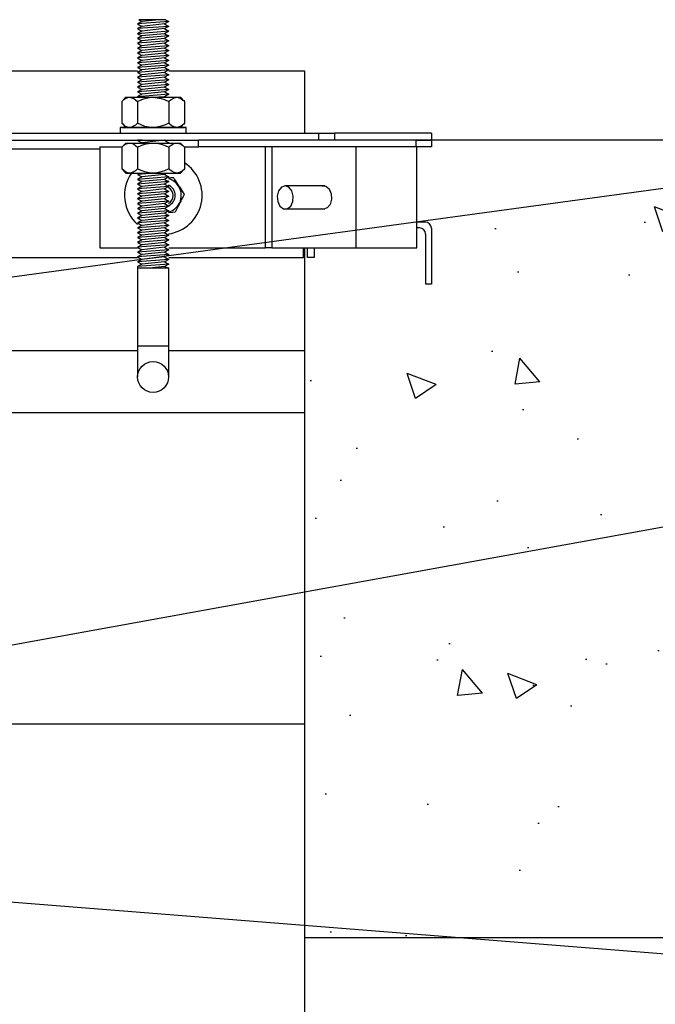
# Model space of a CAD drawing. Extents: x 1152 to 2559, y 156 to 782.
# Tile 12 of 111: x 1551 to 1561, y 288 to 304. Entities that reach past the tile are written whole.
import ezdxf

# ---------------------------------------------------------------- set-up
doc = ezdxf.new("R2010")
doc.units = 0
doc.header["$MEASUREMENT"] = 0
for name, color, linetype in [('1', 1, 'CONTINUOUS'), ('CONCRETE-HATCH', 2, 'CONTINUOUS'), ('CONCRETE-ISLAND', 6, 'CONTINUOUS'), ('TEXT', 3, 'CONTINUOUS')]:
    doc.layers.add(name, color=color, linetype=linetype)
doc.styles.add('SIMPLEX', font='simplex')
doc.dimstyles.new('DIM8', dxfattribs={"dimscale": 8, "dimtxt": 0.09375, "dimasz": 0.09375, "dimexe": 0.0625, "dimexo": 0.0625, "dimgap": 0.0625, "dimtad": 1, "dimdec": 4, "dimzin": 3, "dimdsep": 46, "dimlunit": 4, "dimtxsty": 'SIMPLEX', "dimcen": 0.0625, "dimclrd": 3, "dimclre": 3, "dimclrt": 3, "dimadec": 0, "dimazin": 0, "dimtfac": 1, "dimtdec": 4, "dimtofl": 0, "dimtmove": 0, "dimatfit": 3, "dimfxl": 1, "dimfrac": 2, "dimtolj": 1, "dimtzin": 3, "dimarcsym": 0})

msp = doc.modelspace()

# ---------------------------------------------------------------- hatches: boundary and pattern name
at = {"layer": 'CONCRETE-HATCH'}
h = msp.add_hatch(dxfattribs=at)
h.set_pattern_fill('AR-CONC', color=256, scale=0.6667, style=0)
h.set_pattern_definition([(130, (1311.216, 0.461), (-4.781974, -0.41837), [0.500025, -5.500275]), (185, (1311.216, 0.461), (0.925055, 5.014865), [0.40002, -4.40022]), (79.5486, (1310.8173, 0.426), (-3.85692, 4.596493), [0.424956, -4.674514]), (133.8158, (1311.216, 1.7944), (-7.1153, -1.103515), [0.75004, -8.25041]), (83.3644, (1310.623, 1.7024), (-6.2314, 6.49444), [0.63743, -7.01177]), (188.8158, (1311.216, 1.7944), (-6.23139, 6.49445), [0.60003, -6.60033]), (159, (1310.549, 1.461), (-3.97958, -2.68426), [0.500025, -5.500275]), (214, (1310.549, 1.461), (-1.622183, 4.834575), [0.40002, -4.40022]), (108.5486, (1310.2175, 1.2373), (-5.601764, 2.15031), [0.424956, -4.674514]), (142.5, (1311.2158, 0.461), (-0.08107, 2.219403), [0, -4.346884, 0, -4.46689, 0, -4.416887]), (172.5, (1311.2158, 0.461), (-1.753885, 2.629543), [0, -2.546794, 0, -4.246879, 0, -1.683418]), (212.5, (1312.7026, 0.461), (-3.558994, -0.150373), [0, -1.66675, 0, -5.20026, 0, -6.900345]), (222.5, (1313.3693, 0.461), (-3.888102, 0.6674), [0, -2.166775, 0, -3.453506, 0, -4.900245])])
edge = h.paths.add_edge_path()
edge.add_line((1557.73181, 302.24315), (1570.94995, 302.34433))
edge.add_line((1570.94995, 302.34433), (1570.94995, 299.92627))
edge.add_line((1570.94995, 299.92627), (1569.12925, 299.23953))
edge.add_line((1569.12925, 299.23953), (1570.27407, 299.23953))
edge.add_line((1570.27407, 299.23953), (1570.94995, 298.58018))
edge.add_line((1570.94995, 298.58018), (1570.94995, 289.5004))
edge.add_line((1570.94995, 289.5004), (1555.26477, 289.5004))
edge.add_line((1555.26477, 289.5004), (1555.33368, 298.34351))
edge.add_arc((1554.98899, 298.21974), 0.36624, -262.38732, 19.752242, ccw=False)
edge.add_line((1554.94047, 298.58275), (1556.16455, 298.58275))
edge.add_line((1556.16455, 298.58275), (1556.16455, 298.56925))
edge.add_line((1556.16455, 298.56925), (1556.16455, 298.48561))
edge.add_line((1556.16455, 298.48561), (1556.16455, 298.46942))
edge.add_line((1556.16455, 298.46942), (1556.16455, 298.45862))
edge.add_line((1556.16455, 298.45862), (1556.22932, 298.45862))
edge.add_line((1556.22932, 298.45862), (1556.2536, 298.45862))
edge.add_line((1556.2536, 298.45862), (1556.2536, 298.11592))
edge.add_line((1556.2536, 298.11592), (1556.33455, 298.11592))
edge.add_line((1556.33455, 298.11592), (1556.4128, 298.11592))
edge.add_line((1556.4128, 298.11592), (1556.4128, 298.45262))
edge.add_line((1556.4128, 298.45262), (1556.42899, 298.45862))
edge.add_line((1556.42899, 298.45862), (1556.48566, 298.45862))
edge.add_line((1556.48566, 298.45862), (1556.50185, 298.45862))
edge.add_line((1556.50185, 298.45862), (1556.50185, 298.46942))
edge.add_line((1556.50185, 298.46942), (1556.50185, 298.55576))
edge.add_line((1556.50185, 298.55576), (1556.50185, 298.58275))
edge.add_line((1556.50185, 298.58275), (1556.56122, 298.58275))
edge.add_line((1556.56122, 298.58275), (1556.64217, 298.58275))
edge.add_line((1556.64217, 298.58275), (1556.69074, 298.58275))
edge.add_line((1556.69074, 298.58275), (1556.70963, 298.58275))
edge.add_line((1556.70963, 298.58275), (1556.70963, 298.73925))
edge.add_line((1556.70963, 298.73925), (1556.7663, 298.73925))
edge.add_line((1556.7663, 298.73925), (1556.83375, 298.73925))
edge.add_line((1556.83375, 298.73925), (1556.83375, 298.45053))
edge.add_line((1556.83375, 298.45053), (1556.83375, 298.37497))
edge.add_line((1556.83375, 298.37497), (1556.83375, 298.34529))
edge.add_line((1556.83375, 298.34529), (1556.93899, 298.34529))
edge.add_line((1556.93899, 298.34529), (1556.93899, 298.37497))
edge.add_line((1556.93899, 298.37497), (1556.93899, 298.45053))
edge.add_line((1556.93899, 298.45053), (1556.93899, 298.75074))
edge.add_arc((1556.84524, 298.75074), 0.09375, 360, 450)
edge.add_line((1556.84524, 298.84449), (1556.81757, 298.84449))
edge.add_line((1556.81757, 298.84449), (1556.7663, 298.84449))
edge.add_line((1556.7663, 298.84449), (1556.68804, 298.84449))
edge.add_line((1556.68804, 298.84449), (1556.58281, 298.84449))
edge.add_line((1556.58281, 298.84449), (1556.52074, 298.84449))
edge.add_line((1556.52074, 298.84449), (1556.52074, 298.86338))
edge.add_line((1556.52074, 298.86338), (1556.45058, 298.86338))
edge.add_line((1556.45058, 298.86338), (1556.37503, 298.86338))
edge.add_line((1556.37503, 298.86338), (1556.29137, 298.86338))
edge.add_line((1556.29137, 298.86338), (1556.21582, 298.86338))
edge.add_line((1556.21582, 298.86338), (1556.16455, 298.86338))
edge.add_line((1556.16455, 298.86338), (1556.14566, 298.86338))
edge.add_line((1556.14566, 298.86338), (1556.14566, 298.84449))
edge.add_line((1556.14566, 298.84449), (1557.73181, 298.74331))
edge.add_line((1557.73181, 298.74331), (1557.73181, 302.24315))
edge = h.paths.add_edge_path(flags=17)
edge.add_line((1556.31026, 298.98619), (1556.31026, 298.96989))
edge.add_arc((1556.33455, 298.76354), 0.20778, 84.035352, 96.711877, ccw=False)
edge.add_line((1556.35614, 298.97019), (1556.35614, 298.98647))
edge.add_arc((1556.33455, 298.76354), 0.22397, 68.070412, 84.46793, ccw=False)
edge.add_arc((1556.33455, 298.76354), 0.22397, 47.302508, 68.070412, ccw=False)
edge.add_line((1556.48643, 298.92814), (1556.46947, 298.92814))
edge.add_line((1556.46947, 298.92814), (1556.4128, 298.92814))
edge.add_line((1556.4128, 298.92814), (1556.33455, 298.92814))
edge.add_line((1556.33455, 298.92814), (1556.25629, 298.92814))
edge.add_line((1556.25629, 298.92814), (1556.18267, 298.92814))
edge.add_arc((1556.33455, 298.76354), 0.22397, 111.929588, 132.697492, ccw=False)
edge.add_arc((1556.33455, 298.76354), 0.22397, 96.224687, 111.929588, ccw=False)

# ---------------------------------------------------------------- linework, layer by layer
at = {"layer": '1', "linetype": 'Continuous'}
for p, q in [((1552.67397, 304.25697), (1552.60674, 304.21664)), ((1553.10759, 304.25697), (1552.60674, 304.21664)), ((1552.60674, 304.21664), (1552.67397, 304.1763)), ((1552.62355, 304.28386), (1552.67397, 304.25697)), ((1553.05717, 304.28386), (1552.62355, 304.28386)), ((1552.94624, 304.28386), (1552.67397, 304.25697)), ((1553.04036, 304.21664), (1552.67397, 304.1763)), ((1553.10759, 304.25697), (1553.04036, 304.21664)), ((1553.04036, 304.21664), (1553.10759, 304.1763)), ((1553.05717, 304.28386), (1553.10759, 304.25697)), ((1552.67397, 304.1763), (1552.60674, 304.13932)), ((1553.10759, 304.1763), (1552.60674, 304.13932)), ((1552.60674, 304.13932), (1552.67397, 304.09899)), ((1553.10759, 304.09899), (1552.60674, 304.05865)), ((1552.67397, 304.09899), (1552.60674, 304.05865)), ((1552.60674, 304.05865), (1552.67397, 304.02167)), ((1553.10759, 304.02167), (1552.60674, 303.98134)), ((1552.67397, 304.02167), (1552.60674, 303.98134)), ((1553.04036, 304.13932), (1552.67397, 304.09899)), ((1553.04036, 304.05865), (1552.67397, 304.02167)), ((1553.10759, 304.1763), (1553.04036, 304.13932)), ((1553.04036, 304.13932), (1553.10759, 304.09899)), ((1553.10759, 304.09899), (1553.04036, 304.05865)), ((1553.04036, 304.05865), (1553.10759, 304.02167)), ((1553.10759, 304.02167), (1553.04036, 303.98134)), ((1552.60674, 303.98134), (1552.67397, 303.94436)), ((1552.67397, 303.94436), (1552.60674, 303.90402)), ((1553.10759, 303.94436), (1552.60674, 303.90402)), ((1552.60674, 303.90402), (1552.67397, 303.86369)), ((1552.67397, 303.86369), (1552.60674, 303.82671)), ((1553.10759, 303.86369), (1552.60674, 303.82671)), ((1553.04036, 303.98134), (1552.67397, 303.94436)), ((1553.04036, 303.90402), (1552.67397, 303.86369)), ((1553.04036, 303.98134), (1553.10759, 303.94436)), ((1553.10759, 303.94436), (1553.04036, 303.90402)), ((1553.04036, 303.90402), (1553.10759, 303.86369)), ((1553.10759, 303.86369), (1553.04036, 303.82671)), ((1552.60674, 303.82671), (1552.67397, 303.78638)), ((1553.10759, 303.78638), (1552.60674, 303.74604)), ((1552.67397, 303.78638), (1552.60674, 303.74604)), ((1552.60674, 303.74604), (1552.67397, 303.70906)), ((1553.10759, 303.70906), (1552.60674, 303.66873)), ((1552.67397, 303.70906), (1552.60674, 303.66873)), ((1553.04036, 303.82671), (1552.67397, 303.78638)), ((1553.04036, 303.74604), (1552.67397, 303.70906)), ((1553.04036, 303.82671), (1553.10759, 303.78638)), ((1553.10759, 303.78638), (1553.04036, 303.74604)), ((1553.04036, 303.74604), (1553.10759, 303.70906)), ((1553.10759, 303.70906), (1553.04036, 303.66873)), ((1552.60674, 303.66873), (1552.67397, 303.62839)), ((1552.67397, 303.62839), (1552.60674, 303.59141)), ((1553.10759, 303.62839), (1552.60674, 303.59141)), ((1552.60674, 303.59141), (1552.67397, 303.55108)), ((1552.67397, 303.55108), (1552.60674, 303.5141)), ((1553.10759, 303.55108), (1552.60674, 303.5141)), ((1553.04036, 303.66873), (1552.67397, 303.62839)), ((1553.04036, 303.59141), (1552.67397, 303.55108)), ((1553.04036, 303.66873), (1553.10759, 303.62839)), ((1553.10759, 303.62839), (1553.04036, 303.59141)), ((1553.04036, 303.59141), (1553.10759, 303.55108)), ((1553.10759, 303.55108), (1553.04036, 303.5141)), ((1552.60674, 303.45696), (1527.75819, 303.45696)), ((1552.60674, 303.5141), (1552.67397, 303.47376)), ((1553.10759, 303.47376), (1552.60674, 303.43343)), ((1552.67397, 303.47376), (1552.60674, 303.43343)), ((1552.60674, 303.43343), (1552.67397, 303.39645)), ((1553.10759, 303.39645), (1552.60674, 303.35612)), ((1552.67397, 303.39645), (1552.60674, 303.35612)), ((1553.04036, 303.5141), (1552.67397, 303.47376)), ((1553.04036, 303.43343), (1552.67397, 303.39645)), ((1553.04036, 303.5141), (1553.10759, 303.47376)), ((1553.10759, 303.47376), (1553.04036, 303.43343)), ((1553.04036, 303.43343), (1553.10759, 303.39645)), ((1553.10759, 303.39645), (1553.04036, 303.35612)), ((1555.29923, 303.45696), (1553.10759, 303.45696)), ((1555.29923, 302.45526), (1555.29923, 303.45696)), ((1552.60674, 303.35612), (1552.67397, 303.31578)), ((1552.67397, 303.31578), (1552.60674, 303.2788)), ((1553.10759, 303.31578), (1552.60674, 303.2788)), ((1552.60674, 303.2788), (1552.67397, 303.23847)), ((1552.67397, 303.23847), (1552.60674, 303.19813)), ((1553.10759, 303.23847), (1552.60674, 303.19813)), ((1553.04036, 303.35612), (1552.67397, 303.31578)), ((1553.04036, 303.2788), (1552.67397, 303.23847)), ((1553.04036, 303.35612), (1553.10759, 303.31578)), ((1553.10759, 303.31578), (1553.04036, 303.2788)), ((1553.04036, 303.2788), (1553.10759, 303.23847)), ((1553.10759, 303.23847), (1553.04036, 303.19813)), ((1552.60674, 303.19813), (1552.67397, 303.16115)), ((1553.10759, 303.16115), (1552.60674, 303.12082)), ((1552.67397, 303.16115), (1552.60674, 303.12082)), ((1552.60674, 303.12082), (1552.67397, 303.08384)), ((1553.10759, 303.08384), (1552.60674, 303.0435)), ((1552.67397, 303.08384), (1552.60674, 303.0435)), ((1553.04036, 303.19813), (1552.67397, 303.16115)), ((1553.04036, 303.12082), (1552.67397, 303.08384)), ((1553.04036, 303.19813), (1553.10759, 303.16115)), ((1553.10759, 303.16115), (1553.04036, 303.12082)), ((1553.04036, 303.12082), (1553.10759, 303.08384)), ((1553.10759, 303.08384), (1553.04036, 303.0435)), ((1552.4185, 303.03342), (1552.35127, 302.96619)), ((1552.35127, 302.96619), (1552.38489, 302.99645)), ((1552.35127, 302.96619), (1552.35127, 302.61661)), ((1552.38489, 302.99645), (1552.40169, 303.00989)), ((1552.40169, 303.00989), (1552.42186, 303.01997)), ((1552.4185, 303.03342), (1552.43195, 303.03342)), ((1552.42186, 303.01997), (1552.4622, 303.03342)), ((1552.43195, 303.03342), (1552.47564, 303.03342)), ((1552.4622, 303.03342), (1552.46892, 303.03342)), ((1552.46892, 303.03342), (1552.47564, 303.03342)), ((1552.47564, 303.03342), (1552.50926, 303.0267)), ((1552.47564, 303.03342), (1552.57312, 303.03342)), ((1552.50926, 303.0267), (1552.54287, 303.01325)), ((1552.54287, 303.01325), (1552.57312, 302.99308)), ((1552.57312, 303.03342), (1552.70758, 303.03342)), ((1552.57312, 302.99308), (1552.60338, 302.96619)), ((1552.60338, 302.96619), (1552.67397, 302.99645)), ((1552.60338, 302.96619), (1552.60338, 302.61661)), ((1552.60674, 303.0435), (1552.62355, 303.03342)), ((1552.67397, 302.99645), (1552.70758, 303.00989)), ((1552.70758, 303.03342), (1552.85548, 303.03342)), ((1552.70758, 303.00989), (1552.74456, 303.01997)), ((1552.74456, 303.01997), (1552.82523, 303.03342)), ((1552.82523, 303.03342), (1552.83868, 303.03342)), ((1552.83868, 303.03342), (1552.85548, 303.03342)), ((1552.85548, 303.03342), (1553.00675, 303.03342)), ((1552.85548, 303.03342), (1552.92271, 303.0267)), ((1552.92271, 303.0267), (1552.98658, 303.01325)), ((1553.04036, 303.0435), (1552.94624, 303.03342)), ((1552.98658, 303.01325), (1553.05044, 302.99308)), ((1553.00675, 303.03342), (1553.13784, 303.03342)), ((1553.04036, 303.0435), (1553.05717, 303.03342)), ((1553.05044, 302.99308), (1553.10759, 302.96619)), ((1553.10759, 302.96619), (1553.13112, 302.98636)), ((1553.10759, 302.96619), (1553.10759, 302.61661)), ((1553.13112, 302.98636), (1553.15465, 303.00317)), ((1553.13784, 303.03342), (1553.23532, 303.03342)), ((1553.15465, 303.00317), (1553.19499, 303.0267)), ((1553.19499, 303.0267), (1553.23532, 303.03342)), ((1553.23532, 303.03342), (1553.27902, 303.03342)), ((1553.23532, 303.03342), (1553.24204, 303.03342)), ((1553.24204, 303.03342), (1553.2723, 303.0267)), ((1553.2723, 303.0267), (1553.2891, 303.01997)), ((1553.27902, 303.03342), (1553.29583, 303.03342)), ((1553.2891, 303.01997), (1553.30255, 303.01325)), ((1553.36306, 302.96619), (1553.29583, 303.03342)), ((1553.30255, 303.01325), (1553.3328, 302.98972)), ((1553.3328, 302.98972), (1553.34961, 302.97964)), ((1553.34961, 302.97964), (1553.36306, 302.96619)), ((1553.36306, 302.96619), (1553.36306, 302.61661)), ((1552.35127, 302.61661), (1552.4185, 302.54938)), ((1552.38152, 302.58971), (1552.35127, 302.61661)), ((1552.60338, 302.61661), (1552.56976, 302.58635)), ((1552.66388, 302.58971), (1552.60338, 302.61661)), ((1553.10759, 302.61661), (1553.04036, 302.58635)), ((1553.13112, 302.59644), (1553.10759, 302.61661)), ((1553.15465, 302.57627), (1553.13112, 302.59644)), ((1553.29583, 302.54938), (1553.36306, 302.61661)), ((1553.34961, 302.60316), (1553.3328, 302.58971)), ((1553.36306, 302.61661), (1553.34961, 302.60316)), ((1540.1831, 302.45526), (1555.52444, 302.45526)), ((1552.32438, 302.54938), (1552.32438, 302.45526)), ((1552.34455, 302.54938), (1552.32438, 302.54938)), ((1552.40842, 302.54938), (1552.34455, 302.54938)), ((1552.35127, 302.54938), (1552.60338, 302.54938)), ((1552.35127, 302.54938), (1552.60338, 302.54938)), ((1552.60338, 302.54938), (1552.35127, 302.54938)), ((1552.60338, 302.54938), (1552.35127, 302.54938)), ((1552.41178, 302.56618), (1552.38152, 302.58971)), ((1552.50926, 302.54938), (1552.40842, 302.54938)), ((1552.44539, 302.55274), (1552.41178, 302.56618)), ((1552.47564, 302.54938), (1552.44539, 302.55274)), ((1552.48573, 302.54938), (1552.47564, 302.54938)), ((1552.49245, 302.54938), (1552.48573, 302.54938)), ((1552.53279, 302.56282), (1552.49245, 302.54938)), ((1552.63363, 302.54938), (1552.50926, 302.54938)), ((1552.5496, 302.57291), (1552.53279, 302.56282)), ((1552.56976, 302.58635), (1552.5496, 302.57291)), ((1552.60338, 302.54938), (1553.10759, 302.54938)), ((1553.10759, 302.54938), (1552.60338, 302.54938)), ((1553.10759, 302.54938), (1552.60338, 302.54938)), ((1552.60338, 302.54938), (1553.10759, 302.54938)), ((1552.78153, 302.54938), (1552.63363, 302.54938)), ((1552.72439, 302.56618), (1552.66388, 302.58971)), ((1552.79162, 302.55274), (1552.72439, 302.56618)), ((1552.9328, 302.54938), (1552.78153, 302.54938)), ((1552.85548, 302.54938), (1552.79162, 302.55274)), ((1552.87229, 302.54938), (1552.85548, 302.54938)), ((1552.8891, 302.54938), (1552.87229, 302.54938)), ((1552.96641, 302.56282), (1552.8891, 302.54938)), ((1553.07734, 302.54938), (1552.9328, 302.54938)), ((1553.00338, 302.57291), (1552.96641, 302.56282)), ((1553.04036, 302.58635), (1553.00338, 302.57291)), ((1553.20507, 302.54938), (1553.07734, 302.54938)), ((1553.10759, 302.54938), (1553.36306, 302.54938)), ((1553.10759, 302.54938), (1553.36306, 302.54938)), ((1553.36306, 302.54938), (1553.10759, 302.54938)), ((1553.36306, 302.54938), (1553.10759, 302.54938)), ((1553.19499, 302.5561), (1553.15465, 302.57627)), ((1553.23532, 302.54938), (1553.19499, 302.5561)), ((1553.30255, 302.54938), (1553.20507, 302.54938)), ((1553.24204, 302.54938), (1553.23532, 302.54938)), ((1553.27566, 302.5561), (1553.24204, 302.54938)), ((1553.2891, 302.56282), (1553.27566, 302.5561)), ((1553.30591, 302.56955), (1553.2891, 302.56282)), ((1553.36642, 302.54938), (1553.30255, 302.54938)), ((1553.3328, 302.58971), (1553.30591, 302.56955)), ((1553.38659, 302.54938), (1553.36642, 302.54938)), ((1553.38659, 302.45526), (1553.38659, 302.54938)), ((1555.52444, 302.45526), (1555.65217, 302.45526)), ((1555.52444, 302.34433), (1555.52444, 302.45526)), ((1555.58831, 302.45526), (1555.59503, 302.45526)), ((1555.65217, 302.45526), (1555.74293, 302.45526)), ((1555.74293, 302.45526), (1555.77655, 302.45526)), ((1557.3396, 302.45526), (1555.77655, 302.45526)), ((1555.77655, 302.45526), (1555.77655, 302.34433)), ((1557.3396, 302.45526), (1557.3396, 302.42164)), ((1540.1831, 302.34433), (1553.58827, 302.34433)), ((1552.4185, 302.29727), (1552.35127, 302.23004)), ((1552.40169, 302.27374), (1552.42186, 302.28383)), ((1552.4185, 302.29727), (1552.43195, 302.29727)), ((1552.42186, 302.28383), (1552.4622, 302.29727)), ((1552.43195, 302.29727), (1552.47564, 302.29727)), ((1552.4622, 302.29727), (1552.46892, 302.29727)), ((1552.46892, 302.29727), (1552.47564, 302.29727)), ((1552.47564, 302.29727), (1552.57312, 302.29727)), ((1552.47564, 302.29727), (1552.50926, 302.29391)), ((1552.50926, 302.29391), (1552.54287, 302.2771)), ((1552.54287, 302.2771), (1552.57312, 302.25694)), ((1552.57312, 302.29727), (1552.70758, 302.29727)), ((1552.61682, 302.34433), (1552.60674, 302.34097)), ((1552.67733, 302.34433), (1552.60674, 302.34097)), ((1552.60674, 302.34097), (1552.67397, 302.30063)), ((1552.67397, 302.30063), (1552.67061, 302.29727)), ((1553.04036, 302.34097), (1552.67397, 302.30063)), ((1552.70758, 302.29727), (1552.85548, 302.29727)), ((1552.70758, 302.27374), (1552.74456, 302.28383)), ((1552.74456, 302.28383), (1552.82523, 302.29727)), ((1552.82523, 302.29727), (1552.83868, 302.29727)), ((1552.83868, 302.29727), (1552.85548, 302.29727)), ((1552.85548, 302.29727), (1553.00675, 302.29727)), ((1552.85548, 302.29727), (1552.92271, 302.29391)), ((1552.92271, 302.29391), (1552.98658, 302.2771)), ((1552.98658, 302.2771), (1553.05044, 302.25694)), ((1553.00675, 302.29727), (1553.13784, 302.29727)), ((1553.04708, 302.34433), (1553.04036, 302.34097)), ((1553.04036, 302.34097), (1553.10759, 302.30063)), ((1553.10759, 302.30063), (1553.07734, 302.29727)), ((1553.10759, 302.30063), (1553.10423, 302.29727)), ((1553.13784, 302.29727), (1553.23532, 302.29727)), ((1553.15465, 302.27038), (1553.19499, 302.29055)), ((1553.19499, 302.29055), (1553.23532, 302.29727)), ((1553.23532, 302.29727), (1553.27902, 302.29727)), ((1553.23532, 302.29727), (1553.24204, 302.29727)), ((1553.24204, 302.29727), (1553.2723, 302.29055)), ((1553.2723, 302.29055), (1553.2891, 302.28719)), ((1553.27902, 302.29727), (1553.29583, 302.29727)), ((1553.2891, 302.28719), (1553.30255, 302.2771)), ((1553.36306, 302.23004), (1553.29583, 302.29727)), ((1553.30255, 302.2771), (1553.3328, 302.25694)), ((1553.58827, 302.23677), (1553.58827, 302.34433)), ((1557.09086, 302.34433), (1553.58827, 302.34433)), ((1557.09086, 302.34433), (1557.21523, 302.34433)), ((1557.09086, 302.23677), (1557.09086, 302.34433)), ((1557.21523, 302.34433), (1557.30599, 302.34433)), ((1557.30599, 302.34433), (1557.3396, 302.34433)), ((1557.3396, 302.42164), (1557.3396, 302.34433)), ((1557.3396, 302.34433), (1557.3396, 302.23677)), ((1540.1831, 302.20315), (1551.99832, 302.20315)), ((1551.99832, 302.23677), (1552.35463, 302.23677)), ((1551.99832, 302.23677), (1551.99832, 300.60985)), ((1552.35127, 302.23004), (1552.38489, 302.2603)), ((1552.35127, 302.23004), (1552.35127, 301.88046)), ((1552.38489, 302.2603), (1552.40169, 302.27374)), ((1552.57312, 302.25694), (1552.60338, 302.23004)), ((1552.60338, 302.23004), (1552.67397, 302.2603)), ((1552.60338, 302.23004), (1552.60338, 301.88046)), ((1552.67397, 302.2603), (1552.70758, 302.27374)), ((1553.05044, 302.25694), (1553.10759, 302.23004)), ((1553.10759, 302.23004), (1553.13112, 302.25021)), ((1553.10759, 302.23004), (1553.10759, 301.88046)), ((1553.13112, 302.25021), (1553.15465, 302.27038)), ((1553.3328, 302.25694), (1553.34961, 302.24349)), ((1553.34961, 302.24349), (1553.36306, 302.23004)), ((1553.35633, 302.23677), (1553.58827, 302.23677)), ((1553.36306, 302.23004), (1553.36306, 301.88046)), ((1557.09086, 302.23677), (1553.58827, 302.23677)), ((1554.66728, 300.60985), (1554.66728, 302.23677)), ((1554.76812, 302.23677), (1554.76812, 300.60985)), ((1556.11941, 302.23677), (1556.11941, 300.60985)), ((1557.21523, 302.23677), (1557.09086, 302.23677)), ((1557.1043, 300.60985), (1557.1043, 302.23677)), ((1557.30599, 302.23677), (1557.21523, 302.23677)), ((1557.3396, 302.23677), (1557.30599, 302.23677)), ((1552.35127, 301.88046), (1552.4185, 301.81323)), ((1552.38152, 301.85357), (1552.35127, 301.88046)), ((1552.41178, 301.8334), (1552.38152, 301.85357)), ((1552.44539, 301.81659), (1552.41178, 301.8334)), ((1552.4185, 301.81323), (1552.43195, 301.81323)), ((1552.43195, 301.81323), (1552.47564, 301.81323)), ((1552.47564, 301.81323), (1552.44539, 301.81659)), ((1552.48573, 301.81323), (1552.47564, 301.81323)), ((1552.47564, 301.81323), (1552.57312, 301.81323)), ((1552.49245, 301.81323), (1552.48573, 301.81323)), ((1552.53279, 301.82668), (1552.49245, 301.81323)), ((1552.5496, 301.83676), (1552.53279, 301.82668)), ((1552.56976, 301.85021), (1552.5496, 301.83676)), ((1552.60338, 301.88046), (1552.56976, 301.85021)), ((1552.57312, 301.81323), (1552.70758, 301.81323)), ((1552.66388, 301.85357), (1552.60338, 301.88046)), ((1552.87901, 301.81323), (1552.60674, 301.79306)), ((1552.64371, 301.81323), (1552.60674, 301.79306)), ((1552.72439, 301.8334), (1552.66388, 301.85357)), ((1552.70758, 301.81323), (1552.85548, 301.81323)), ((1552.79162, 301.81659), (1552.72439, 301.8334)), ((1552.85548, 301.81323), (1552.79162, 301.81659)), ((1552.87229, 301.81323), (1552.85548, 301.81323)), ((1552.85548, 301.81323), (1553.00675, 301.81323)), ((1552.8891, 301.81323), (1552.87229, 301.81323)), ((1552.96641, 301.82668), (1552.8891, 301.81323)), ((1553.00338, 301.83676), (1552.96641, 301.82668)), ((1553.04036, 301.85021), (1553.00338, 301.83676)), ((1553.00675, 301.81323), (1553.13784, 301.81323)), ((1553.10759, 301.88046), (1553.04036, 301.85021)), ((1553.07397, 301.81323), (1553.04036, 301.79306)), ((1553.13112, 301.86029), (1553.10759, 301.88046)), ((1553.15465, 301.84348), (1553.13112, 301.86029)), ((1553.13784, 301.81323), (1553.23532, 301.81323)), ((1553.19499, 301.81995), (1553.15465, 301.84348)), ((1553.23532, 301.81323), (1553.19499, 301.81995)), ((1553.24204, 301.81323), (1553.23532, 301.81323)), ((1553.23532, 301.81323), (1553.27902, 301.81323)), ((1553.27566, 301.81995), (1553.24204, 301.81323)), ((1553.2891, 301.82668), (1553.27566, 301.81995)), ((1553.27902, 301.81323), (1553.29583, 301.81323)), ((1553.30591, 301.8334), (1553.2891, 301.82668)), ((1553.29583, 301.81323), (1553.36306, 301.88046)), ((1553.3328, 301.85693), (1553.30591, 301.8334)), ((1553.34961, 301.86701), (1553.3328, 301.85693)), ((1553.36306, 301.88046), (1553.34961, 301.86701)), ((1552.60674, 301.79306), (1552.67397, 301.75272)), ((1552.67397, 301.75272), (1552.60674, 301.71239)), ((1553.10759, 301.75272), (1552.60674, 301.71239)), ((1552.60674, 301.71239), (1552.67397, 301.67541)), ((1552.67397, 301.67541), (1552.60674, 301.63508)), ((1553.10759, 301.67541), (1552.60674, 301.63508)), ((1553.04036, 301.79306), (1552.67397, 301.75272)), ((1553.04036, 301.71239), (1552.67397, 301.67541)), ((1553.04036, 301.79306), (1553.10759, 301.75272)), ((1553.10759, 301.75272), (1553.04036, 301.71239)), ((1553.04036, 301.71239), (1553.10759, 301.67541)), ((1553.10759, 301.67541), (1553.04036, 301.63508)), ((1553.10759, 301.73928), (1553.1412, 301.74264)), ((1553.1412, 301.74264), (1553.17818, 301.74264)), ((1553.17818, 301.74264), (1553.18826, 301.72919)), ((1553.18826, 301.72919), (1553.19835, 301.71239)), ((1553.19835, 301.71239), (1553.23196, 301.66197)), ((1553.23196, 301.66197), (1553.26557, 301.60818)), ((1552.60674, 301.63508), (1552.67397, 301.5981)), ((1553.10759, 301.5981), (1552.60674, 301.55776)), ((1552.67397, 301.5981), (1552.60674, 301.55776)), ((1552.60674, 301.55776), (1552.67397, 301.51743)), ((1553.10759, 301.51743), (1552.60674, 301.48045)), ((1552.67397, 301.51743), (1552.60674, 301.48045)), ((1553.04036, 301.63508), (1552.67397, 301.5981)), ((1553.04036, 301.55776), (1552.67397, 301.51743)), ((1553.04036, 301.63508), (1553.10759, 301.5981)), ((1553.10759, 301.5981), (1553.04036, 301.55776)), ((1553.04036, 301.55776), (1553.10759, 301.51743)), ((1553.10759, 301.51743), (1553.04036, 301.48045)), ((1553.26557, 301.60818), (1553.27902, 301.59138)), ((1553.27902, 301.59138), (1553.2891, 301.57457)), ((1553.2891, 301.57457), (1553.32272, 301.52079)), ((1553.32272, 301.52079), (1553.35633, 301.47037)), ((1554.87569, 301.52751), (1554.85216, 301.44348)), ((1554.92275, 301.58802), (1554.87569, 301.52751)), ((1554.98325, 301.60818), (1554.92275, 301.58802)), ((1555.61856, 301.60818), (1554.98325, 301.60818)), ((1555.04376, 301.58802), (1554.98325, 301.60818)), ((1555.09082, 301.52751), (1555.04376, 301.58802)), ((1555.11099, 301.44348), (1555.09082, 301.52751)), ((1555.57486, 301.60818), (1555.63873, 301.60146)), ((1555.63873, 301.60146), (1555.68915, 301.55776)), ((1555.68915, 301.55776), (1555.72276, 301.48045)), ((1552.60674, 301.48045), (1552.67397, 301.44011)), ((1552.67397, 301.44011), (1552.60674, 301.39978)), ((1553.10759, 301.44011), (1552.60674, 301.39978)), ((1552.60674, 301.39978), (1552.67397, 301.3628)), ((1552.67397, 301.3628), (1552.60674, 301.32246)), ((1553.10759, 301.3628), (1552.60674, 301.32246)), ((1553.04036, 301.48045), (1552.67397, 301.44011)), ((1553.04036, 301.39978), (1552.67397, 301.3628)), ((1553.04036, 301.48045), (1553.10759, 301.44011)), ((1553.10759, 301.44011), (1553.04036, 301.39978)), ((1553.04036, 301.39978), (1553.10759, 301.3628)), ((1553.10759, 301.3628), (1553.04036, 301.32246)), ((1553.28238, 301.32583), (1553.27902, 301.31574)), ((1553.29247, 301.34599), (1553.28238, 301.32583)), ((1553.30255, 301.3628), (1553.29247, 301.34599)), ((1553.30927, 301.38297), (1553.30255, 301.3628)), ((1553.33953, 301.43675), (1553.30927, 301.38297)), ((1553.35633, 301.47037), (1553.33953, 301.43675)), ((1554.85216, 301.44348), (1554.86224, 301.35608)), ((1554.86224, 301.35608), (1554.89586, 301.28213)), ((1555.07065, 301.28213), (1555.10426, 301.35608)), ((1555.10426, 301.35608), (1555.11099, 301.44348)), ((1555.72949, 301.39305), (1555.70596, 301.30902)), ((1555.72276, 301.48045), (1555.72949, 301.39305)), ((1552.60674, 301.32246), (1552.67397, 301.28213)), ((1553.10759, 301.28213), (1552.60674, 301.24515)), ((1552.67397, 301.28213), (1552.60674, 301.24515)), ((1552.60674, 301.24515), (1552.67397, 301.20482)), ((1553.10759, 301.20482), (1552.60674, 301.16784)), ((1552.67397, 301.20482), (1552.60674, 301.16784)), ((1552.60674, 301.16784), (1552.67397, 301.1275)), ((1553.04036, 301.32246), (1552.67397, 301.28213)), ((1553.04036, 301.24515), (1552.67397, 301.20482)), ((1553.04036, 301.16784), (1552.67397, 301.1275)), ((1553.04036, 301.32246), (1553.10759, 301.28213)), ((1553.10759, 301.28213), (1553.04036, 301.24515)), ((1553.04036, 301.24515), (1553.10759, 301.20482)), ((1553.10759, 301.20482), (1553.04036, 301.16784)), ((1553.04036, 301.16784), (1553.10759, 301.1275)), ((1553.17146, 301.17792), (1553.10759, 301.17456)), ((1553.20843, 301.18129), (1553.17146, 301.17792)), ((1553.24204, 301.24851), (1553.20843, 301.18129)), ((1553.25885, 301.28213), (1553.24204, 301.24851)), ((1553.27902, 301.31574), (1553.25885, 301.28213)), ((1554.89586, 301.28213), (1554.953, 301.23843)), ((1554.953, 301.23843), (1555.01351, 301.23843)), ((1554.98325, 301.23507), (1555.61856, 301.23507)), ((1555.01351, 301.23843), (1555.07065, 301.28213)), ((1555.58831, 301.23171), (1555.57486, 301.23507)), ((1555.59839, 301.23171), (1555.58831, 301.23171)), ((1555.6589, 301.25187), (1555.59839, 301.23171)), ((1555.70596, 301.30902), (1555.6589, 301.25187)), ((1552.67397, 301.1275), (1552.60674, 301.08717)), ((1553.10759, 301.1275), (1552.60674, 301.08717)), ((1552.60674, 301.08717), (1552.67397, 301.05019)), ((1552.67397, 301.05019), (1552.60674, 301.00985)), ((1553.10759, 301.05019), (1552.60674, 301.00985)), ((1552.60674, 301.00985), (1552.67397, 300.96952)), ((1553.04036, 301.08717), (1552.67397, 301.05019)), ((1553.04036, 301.00985), (1552.67397, 300.96952)), ((1553.10759, 301.1275), (1553.04036, 301.08717)), ((1553.04036, 301.08717), (1553.10759, 301.05019)), ((1553.10759, 301.05019), (1553.04036, 301.00985)), ((1553.04036, 301.00985), (1553.10759, 300.96952)), ((1557.1043, 301.02666), (1557.23876, 301.02666)), ((1553.10759, 300.96952), (1552.60674, 300.93254)), ((1552.67397, 300.96952), (1552.60674, 300.93254)), ((1552.60674, 300.93254), (1552.67397, 300.8922)), ((1553.10759, 300.8922), (1552.60674, 300.85187)), ((1552.67397, 300.8922), (1552.60674, 300.85187)), ((1552.60674, 300.85187), (1552.67397, 300.81489)), ((1553.04036, 300.93254), (1552.67397, 300.8922)), ((1553.04036, 300.85187), (1552.67397, 300.81489)), ((1553.10759, 300.96952), (1553.04036, 300.93254)), ((1553.04036, 300.93254), (1553.10759, 300.8922)), ((1553.10759, 300.8922), (1553.04036, 300.85187)), ((1553.04036, 300.85187), (1553.10759, 300.81489)), ((1557.14464, 300.93254), (1557.1043, 300.93254)), ((1557.3396, 300.92582), (1557.3396, 300.02496)), ((1552.67397, 300.81489), (1552.60674, 300.77456)), ((1553.10759, 300.81489), (1552.60674, 300.77456)), ((1552.60674, 300.77456), (1552.67397, 300.73758)), ((1552.67397, 300.73758), (1552.60674, 300.69724)), ((1553.10759, 300.73758), (1552.60674, 300.69724)), ((1552.60674, 300.69724), (1552.67397, 300.65691)), ((1553.04036, 300.77456), (1552.67397, 300.73758)), ((1553.04036, 300.69724), (1552.67397, 300.65691)), ((1553.10759, 300.81489), (1553.04036, 300.77456)), ((1553.04036, 300.77456), (1553.10759, 300.73758)), ((1553.10759, 300.73758), (1553.04036, 300.69724)), ((1553.04036, 300.69724), (1553.10759, 300.65691)), ((1557.24548, 300.02496), (1557.24548, 300.8317)), ((1551.99832, 300.60985), (1552.60674, 300.60985)), ((1553.10759, 300.65691), (1552.60674, 300.61993)), ((1552.67397, 300.65691), (1552.60674, 300.61993)), ((1552.60674, 300.61993), (1552.67397, 300.57959)), ((1553.10759, 300.57959), (1552.60674, 300.53926)), ((1552.67397, 300.57959), (1552.60674, 300.53926)), ((1552.60674, 300.53926), (1552.67397, 300.50228)), ((1553.04036, 300.61993), (1552.67397, 300.57959)), ((1553.04036, 300.53926), (1552.67397, 300.50228)), ((1553.10759, 300.65691), (1553.04036, 300.61993)), ((1553.04036, 300.61993), (1553.10759, 300.57959)), ((1553.10759, 300.57959), (1553.04036, 300.53926)), ((1553.04036, 300.53926), (1553.10759, 300.50228)), ((1553.10759, 300.60985), (1554.66728, 300.60985)), ((1554.72443, 300.60985), (1554.66728, 300.60985)), ((1554.76812, 300.60985), (1554.72443, 300.60985)), ((1554.76812, 300.60985), (1556.11941, 300.60985)), ((1555.2757, 300.45186), (1555.2757, 300.60985)), ((1555.29923, 298.94931), (1555.29923, 300.60985)), ((1555.33956, 300.45186), (1555.33956, 300.60985)), ((1555.44713, 300.60985), (1555.44713, 300.45186)), ((1556.11941, 300.60985), (1556.25387, 300.60985)), ((1556.25387, 300.60985), (1556.41185, 300.60985)), ((1556.41185, 300.60985), (1556.58328, 300.60985)), ((1556.58328, 300.60985), (1556.74799, 300.60985)), ((1556.74799, 300.60985), (1556.89253, 300.60985)), ((1556.89253, 300.60985), (1557.00682, 300.60985)), ((1557.00682, 300.60985), (1557.08077, 300.60985)), ((1557.08077, 300.60985), (1557.1043, 300.60985)), ((1550.35796, 300.45186), (1552.60674, 300.45186)), ((1552.67397, 300.50228), (1552.60674, 300.46194)), ((1553.10759, 300.50228), (1552.60674, 300.46194)), ((1552.60674, 300.46194), (1552.67397, 300.42161)), ((1552.67397, 300.42161), (1552.60674, 300.38463)), ((1553.10759, 300.42161), (1552.60674, 300.38463)), ((1552.60674, 300.38463), (1552.67397, 300.3443)), ((1553.04036, 300.46194), (1552.67397, 300.42161)), ((1553.04036, 300.38463), (1552.67397, 300.3443)), ((1553.10759, 300.50228), (1553.04036, 300.46194)), ((1553.04036, 300.46194), (1553.10759, 300.42161)), ((1553.10759, 300.42161), (1553.04036, 300.38463)), ((1553.04036, 300.38463), (1553.10759, 300.3443)), ((1553.10759, 300.45186), (1555.2757, 300.45186)), ((1555.44713, 300.45186), (1555.33956, 300.45186)), ((1553.10759, 300.3443), (1552.60674, 300.30732)), ((1552.67397, 300.3443), (1552.60674, 300.30732)), ((1552.60674, 300.30732), (1552.60674, 300.28043)), ((1553.10759, 300.28043), (1552.60674, 300.28043)), ((1552.60674, 300.28043), (1552.60674, 299.02999)), ((1553.04036, 300.30732), (1552.79834, 300.28043)), ((1553.10759, 300.3443), (1553.04036, 300.30732)), ((1553.04036, 300.30732), (1553.10759, 300.28043)), ((1553.10759, 299.02999), (1553.10759, 300.28043)), ((1557.3396, 300.02496), (1557.24548, 300.02496)), ((1552.60674, 298.94931), (1549.89644, 298.94931)), ((1552.60674, 299.02999), (1552.63027, 299.02999)), ((1552.60674, 299.02999), (1552.60674, 298.87536)), ((1552.63027, 299.02999), (1552.70086, 299.02999)), ((1552.70086, 299.02999), (1552.8017, 299.02999)), ((1552.8017, 299.02999), (1552.91263, 299.02999)), ((1552.91263, 299.02999), (1553.01347, 299.02999)), ((1553.01347, 299.02999), (1553.0807, 299.02999)), ((1553.0807, 299.02999), (1553.10759, 299.02999)), ((1553.10759, 298.87536), (1553.10759, 299.02999)), ((1555.29923, 298.94931), (1553.10759, 298.94931)), ((1555.29923, 298.72746), (1555.29923, 298.94931)), ((1552.60674, 298.87536), (1552.60674, 298.73418)), ((1553.10759, 298.73418), (1553.10759, 298.87536)), ((1552.60674, 298.73418), (1552.60674, 298.62325)), ((1553.10759, 298.62325), (1553.10759, 298.73418)), ((1555.29923, 298.51569), (1555.29923, 298.72746)), ((1552.60674, 298.62325), (1552.60674, 298.55267)), ((1552.60674, 298.55267), (1552.60674, 298.52914)), ((1553.10759, 298.55267), (1553.10759, 298.62325)), ((1553.10759, 298.52914), (1553.10759, 298.55267)), ((1555.29923, 298.32745), (1555.29923, 298.51569)), ((1555.29923, 298.16947), (1555.29923, 298.32745)), ((1555.29923, 298.04845), (1555.29923, 298.16947)), ((1555.29923, 297.9745), (1555.29923, 298.04845)), ((1555.29923, 297.95097), (1550.42237, 297.95097)), ((1555.29923, 297.95097), (1555.29923, 297.9745)), ((1555.29923, 292.94248), (1555.29923, 297.95097)), ((1550.42237, 292.94248), (1555.29923, 292.94248)), ((1555.29923, 286.05832), (1555.29923, 292.94248))]:
    msp.add_line(p, q, dxfattribs=at)
msp.add_circle((1552.85548, 298.52914), 0.24874, dxfattribs=at)
for centre, radius, start, end in [((1553.02019, 301.45356), 0.62522, 277.737373, 57.079531), ((1553.02019, 301.45356), 0.62522, 144.856471, 228.494639), ((1553.03028, 301.45356), 0.279, 32.735226, 74.623749), ((1553.03028, 301.45356), 0.1479, 300.068583, 59.264512), ((1553.03028, 301.45356), 0.18152, 294.179107, 65.820893), ((1553.03028, 301.45356), 0.279, 333.434949, 32.735226), ((1553.03028, 301.45356), 0.279, 285.376251, 333.434949), ((1557.23876, 300.92582), 0.09748, 0, 90), ((1557.14464, 300.8317), 0.09748, 0, 90)]:
    msp.add_arc(centre, radius, start, end, dxfattribs=at)
at = {"layer": 'CONCRETE-ISLAND', "linetype": 'Continuous'}
for p, q in [((1570.94995, 302.34433), (1556.89926, 302.34433)), ((1555.29923, 289.5004), (1570.94995, 289.5004))]:
    msp.add_line(p, q, dxfattribs=at)

# ---------------------------------------------------------------- leaders
at = {"layer": 'TEXT'}
for points in [[(1547.10362, 299.66759), (1572.36774, 303.11063), (1578.22317, 303.11063)], [(1547.37313, 293.63344), (1572.36774, 298.16717), (1578.22317, 298.16717)], [(1546.63443, 290.38803), (1575.9066, 288.0594), (1578.32073, 288.0594)]]:
    msp.add_leader(points, dimstyle='DIM8', override={"dimtad": 0}, dxfattribs=at)

doc.saveas('drawing.dxf')
